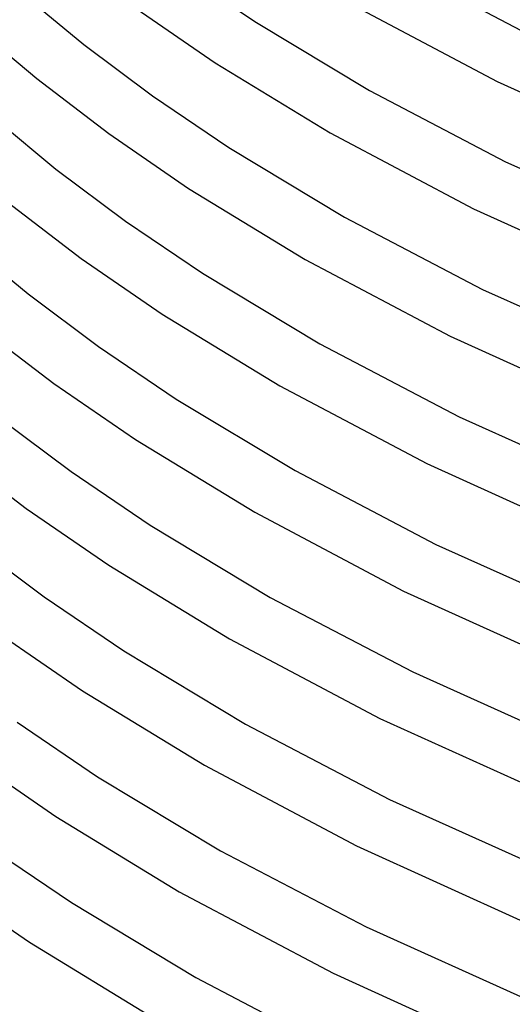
# Model space of a CAD drawing. Header units: millimetres. Extents: x -221 to 221, y -112 to 248.
# Tile 5 of 79: x -168 to -133, y -60 to 10. Entities that reach past the tile are written whole.
import ezdxf

# ---------------------------------------------------------------- set-up
doc = ezdxf.new("R2010")
doc.units = ezdxf.units.MM
doc.layers.add('THICK', color=7, linetype='Continuous')

msp = doc.modelspace()

# ---------------------------------------------------------------- linework, layer by layer
at = {"layer": 'THICK'}
for p, q in [((-141.594, 14.254), (-132.043, 9.256)), ((-156.858, 13.774), (-151.503, 10.142)), ((-168.069, 12.146), (-163.683, 8.519)), ((-144.348, 11.224), (-134.255, 5.884)), ((-159.956, 11.074), (-154.338, 7.213)), ((-171.618, 9.94), (-167.041, 6.079)), ((-151.503, 10.142), (-143.351, 5.231)), ((-163.683, 8.519), (-158.788, 4.854)), ((-154.338, 7.213), (-146.139, 2.217)), ((-167.041, 6.079), (-161.912, 2.173)), ((-134.255, 5.884), (-123.145, 0.852)), ((-143.351, 5.231), (-133.652, 0.154)), ((-158.788, 4.854), (-153.369, 1.18)), ((-170.109, 3.31), (-165.671, -0.358)), ((-161.912, 2.173), (-156.227, -1.734)), ((-146.139, 2.217), (-135.922, -3.189)), ((-153.369, 1.18), (-145.115, -3.791)), ((-133.652, 0.154), (-122.934, -4.676)), ((-165.671, -0.358), (-160.717, -4.066)), ((-156.227, -1.734), (-147.93, -6.79)), ((-169.059, -2.775), (-163.868, -6.727)), ((-135.922, -3.189), (-124.676, -8.283)), ((-160.717, -4.066), (-155.235, -7.782)), ((-145.115, -3.791), (-135.303, -8.926)), ((-172.15, -5.525), (-167.659, -9.235)), ((-163.868, -6.727), (-158.115, -10.681)), ((-147.93, -6.79), (-137.589, -12.262)), ((-155.235, -7.782), (-146.88, -12.813)), ((-135.303, -8.926), (-124.461, -13.812)), ((-167.659, -9.235), (-162.647, -12.985)), ((-158.115, -10.681), (-149.722, -15.796)), ((-171.077, -11.628), (-165.825, -15.627)), ((-137.589, -12.262), (-126.207, -17.418)), ((-162.647, -12.985), (-157.102, -16.744)), ((-146.88, -12.813), (-136.955, -18.007)), ((-165.825, -15.627), (-160.005, -19.628)), ((-149.722, -15.796), (-139.257, -21.334)), ((-157.102, -16.744), (-148.645, -21.835)), ((-169.647, -18.113), (-164.578, -21.904)), ((-136.955, -18.007), (-125.989, -22.949)), ((-160.005, -19.628), (-151.515, -24.802)), ((-173.095, -20.482), (-167.782, -24.527)), ((-139.257, -21.334), (-127.739, -26.552)), ((-164.578, -21.904), (-158.969, -25.705)), ((-148.645, -21.835), (-138.608, -27.087)), ((-167.782, -24.527), (-161.894, -28.574)), ((-151.515, -24.802), (-140.926, -30.406)), ((-158.969, -25.705), (-150.411, -30.856)), ((-171.635, -26.989), (-166.508, -30.823)), ((-138.608, -27.087), (-127.518, -32.084)), ((-161.894, -28.574), (-153.308, -33.808)), ((-166.508, -30.823), (-160.836, -34.666)), ((-140.926, -30.406), (-129.272, -35.686)), ((-150.411, -30.856), (-140.261, -36.167)), ((-169.74, -33.427), (-163.784, -37.521)), ((-153.308, -33.808), (-142.596, -39.478)), ((-160.836, -34.666), (-152.178, -39.877)), ((-140.261, -36.167), (-129.048, -41.22)), ((-163.784, -37.521), (-155.102, -42.813)), ((-168.439, -39.742), (-162.704, -43.627)), ((-152.178, -39.877), (-141.916, -45.246)), ((-142.596, -39.478), (-130.806, -44.82)), ((-171.697, -42.327), (-165.674, -46.467)), ((-155.102, -42.813), (-144.266, -48.549)), ((-162.704, -43.627), (-153.945, -48.898)), ((-141.916, -45.246), (-130.579, -50.355)), ((-165.674, -46.467), (-156.896, -51.818)), ((-170.37, -48.661), (-164.572, -52.588)), ((-153.945, -48.898), (-143.571, -54.325)), ((-144.266, -48.549), (-132.341, -53.954)), ((-173.655, -51.226), (-167.565, -55.413)), ((-156.896, -51.818), (-145.937, -57.621)), ((-164.572, -52.588), (-155.713, -57.918)), ((-143.571, -54.325), (-132.11, -59.49)), ((-167.565, -55.413), (-158.691, -60.823)), ((-155.713, -57.918), (-145.226, -63.403)), ((-145.937, -57.621), (-133.877, -63.087))]:
    msp.add_line(p, q, dxfattribs=at)

doc.saveas('drawing.dxf')
